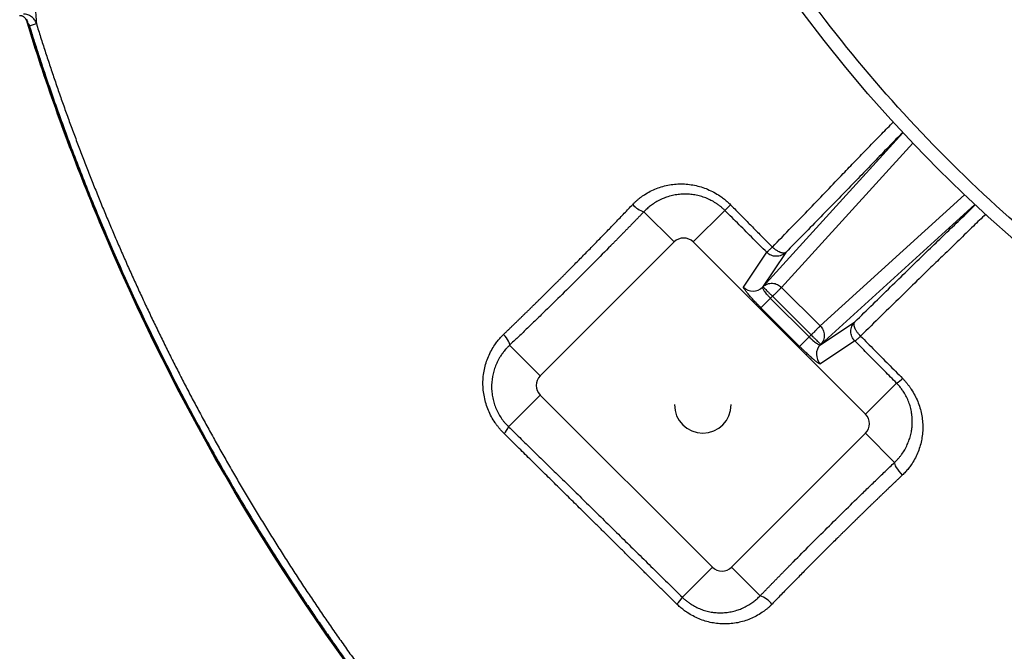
# Model space of a CAD drawing. Header units: inches. Extents: x -31 to 41.9, y -36.4 to 51.2.
# Tile 4 of 32: x -28.1 to -13.8, y -21.8 to -12.6. Entities that reach past the tile are written whole.
import ezdxf

# ---------------------------------------------------------------- set-up
doc = ezdxf.new("R2010")
doc.units = ezdxf.units.IN
doc.header["$MEASUREMENT"] = 0

msp = doc.modelspace()

# ---------------------------------------------------------------- linework, layer by layer
at = {"color": 7, "linetype": 'Continuous', "lineweight": 25}
for p, q in [((-27.972, -12.666), (-27.871, -12.635)), ((-19.036, -15.373), (-18.596, -15.812)), ((-17.859, -15.353), (-18.318, -15.812)), ((-20.545, -17.761), (-18.596, -15.812)), ((-18.318, -15.812), (-15.812, -18.318)), ((-17.587, -16.469), (-17.25, -15.963)), ((-16.972, -15.964), (-17.309, -16.469)), ((-17.304, -16.464), (-17.309, -16.469)), ((-17.165, -16.603), (-17.333, -16.771)), ((-17.165, -16.603), (-16.603, -17.165)), ((-16.473, -17.034), (-17.034, -16.473)), ((-17.194, -16.633), (-16.633, -17.194)), ((-16.771, -17.333), (-17.333, -16.771)), ((-16.469, -17.309), (-15.968, -16.975)), ((-16.603, -17.165), (-16.771, -17.333)), ((-20.99, -17.316), (-20.545, -17.761)), ((-15.968, -17.253), (-16.469, -17.587)), ((-16.469, -17.309), (-16.464, -17.304)), ((-15.812, -18.318), (-15.361, -17.866)), ((-21.005, -18.5), (-20.545, -18.04)), ((-18.04, -20.545), (-20.545, -18.04)), ((-15.812, -18.596), (-17.761, -20.545)), ((-15.39, -19.019), (-15.812, -18.596)), ((-18.477, -20.982), (-18.04, -20.545)), ((-17.345, -20.961), (-17.761, -20.545))]:
    msp.add_line(p, q, dxfattribs=at)
at = {"color": 8, "linetype": 'Continuous', "lineweight": 25}
for p, q in [((-15.268, -14.223), (-17.304, -16.464)), ((-17.034, -16.473), (-15.127, -14.373)), ((-14.373, -15.127), (-16.473, -17.034)), ((-14.223, -15.268), (-16.464, -17.304))]:
    msp.add_line(p, q, dxfattribs=at)
at = {"color": 7, "linetype": 'Continuous', "lineweight": 25, "flags": 128}
for points in [[(-20.99, -17.316), (-20.988, -17.306), (-20.99, -17.292), (-20.995, -17.274), (-21.005, -17.254), (-21.019, -17.231), (-21.035, -17.207), (-21.055, -17.182), (-21.076, -17.157)], [(-15.39, -19.019), (-15.392, -19.031), (-15.389, -19.048), (-15.38, -19.069), (-15.367, -19.093), (-15.35, -19.12), (-15.328, -19.148), (-15.304, -19.177), (-15.278, -19.205)]]:
    msp.add_lwpolyline(points, dxfattribs=at)
at = {"color": 7, "linetype": 'Continuous', "lineweight": 25}
msp.add_circle((0, 0), 20.866, dxfattribs=at)
for centre, radius, start, end in [((-18.95, -15.066), 0.319, 218.9582, 254.4215), ((-25.861, -7.203), 11.423, 314.475, 315.0594), ((-18.457, -15.952), 0.197, 45, 135), ((-17.448, -16.33), 0.197, 224.9973, 314.7929), ((-16.33, -17.448), 0.197, 135.2071, 225.0027), ((-20.406, -17.9), 0.197, 135, 225), ((-15.58, -17.506), 0.421, 301.2809, 316.3005), ((-18.179, -18.179), 0.413, 180, 0), ((-15.952, -18.457), 0.197, 315, 45), ((-21.236, -18.42), 0.244, 312.7664, 340.8075), ((-17.9, -20.406), 0.197, 225, 315), ((-18.886, -20.732), 0.48, 313.3196, 328.6186), ((-17.468, -21.318), 0.377, 38.6682, 71.0903)]:
    msp.add_arc(centre, radius, start, end, dxfattribs=at)
for points, knots in [([(-2.698, -20.492), (-3.368, -20.404), (-4.035, -20.283), (-5.352, -19.976), (-6.003, -19.79), (-7.284, -19.355), (-7.914, -19.106), (-9.146, -18.548), (-9.749, -18.238), (-10.92, -17.562), (-11.49, -17.195), (-12.589, -16.407), (-13.12, -15.986), (-14.137, -15.094), (-14.623, -14.623), (-15.548, -13.636), (-15.986, -13.119), (-16.81, -12.046), (-17.195, -11.489), (-17.91, -10.34), (-18.239, -9.748), (-18.837, -8.535), (-19.106, -7.914), (-19.583, -6.648), (-19.79, -6.003), (-20.14, -4.696), (-20.283, -4.034), (-20.503, -2.7), (-20.581, -2.027), (-20.669, -0.677), (-20.68, 0), (-20.647, 1.014), (-20.628, 1.352), (-20.586, 1.858), (-20.57, 2.026), (-20.544, 2.278), (-20.529, 2.404), (-20.511, 2.551), (-20.502, 2.625), (-20.497, 2.661), (-20.495, 2.68), (-20.494, 2.689), (-20.493, 2.693), (-20.493, 2.696), (-20.493, 2.697), (-20.493, 2.697), (-20.493, 2.697), (-20.382, 3.535), (-20.221, 4.365), (-19.798, 5.998), (-19.536, 6.802), (-18.916, 8.372), (-18.559, 9.138), (-17.953, 10.25), (-17.74, 10.615), (-17.404, 11.151), (-17.29, 11.328), (-17.114, 11.591), (-17.024, 11.722), (-16.919, 11.873), (-16.866, 11.949), (-16.839, 11.986), (-16.825, 12.005), (-16.819, 12.015), (-16.815, 12.019), (-16.814, 12.021), (-16.813, 12.023), (-16.812, 12.023), (-16.696, 12.186), (-16.578, 12.347), (-16.397, 12.585), (-16.305, 12.704), (-16.197, 12.841), (-16.143, 12.909), (-16.115, 12.943), (-16.102, 12.96), (-16.095, 12.968), (-16.091, 12.973), (-16.09, 12.975), (-16.089, 12.976), (-16.088, 12.976), (-16.088, 12.977), (-16.088, 12.977), (-16.088, 12.977), (-16.066, 13.004), (-16.024, 13.056), (-15.929, 13.172), (-15.892, 13.217), (-15.828, 13.293), (-15.806, 13.319), (-15.77, 13.362), (-15.751, 13.384), (-15.729, 13.41), (-15.717, 13.423), (-15.712, 13.43), (-15.709, 13.434), (-15.707, 13.435), (-15.707, 13.436), (-15.706, 13.436), (-15.609, 13.55), (-15.527, 13.643), (-15.428, 13.755), (-15.399, 13.788), (-15.361, 13.83), (-15.349, 13.843), (-15.333, 13.86), (-15.326, 13.869), (-15.318, 13.878), (-15.314, 13.882), (-15.312, 13.884), (-15.311, 13.885), (-15.31, 13.886), (-15.31, 13.886), (-15.31, 13.886), (-15.31, 13.886), (-15.051, 14.171), (-14.785, 14.449), (-14.373, 14.855), (-14.234, 14.988), (-14.023, 15.185), (-13.917, 15.283), (-13.792, 15.395), (-13.729, 15.451), (-13.697, 15.479), (-13.681, 15.493), (-13.673, 15.5), (-13.67, 15.504), (-13.668, 15.505), (-13.667, 15.506), (-13.666, 15.507), (-13.666, 15.507), (-13.666, 15.507), (-13.666, 15.507), (-13.666, 15.507), (-13.663, 15.51), (-13.643, 15.527), (-13.571, 15.59), (-13.518, 15.637), (-13.377, 15.757), (-13.29, 15.831), (-13.08, 16.005), (-12.957, 16.105), (-12.674, 16.329), (-12.513, 16.453), (-12.152, 16.721), (-11.952, 16.865), (-11.509, 17.171), (-11.266, 17.332), (-10.869, 17.582), (-10.731, 17.666), (-10.515, 17.795), (-10.441, 17.838), (-10.329, 17.904), (-10.272, 17.936), (-10.205, 17.974), (-10.171, 17.994), (-10.154, 18.003), (-10.146, 18.008), (-10.141, 18.01), (-10.139, 18.012), (-10.138, 18.012), (-10.138, 18.012), (-10.137, 18.013), (-10.137, 18.013), (-10.137, 18.013), (-9.171, 18.556), (-8.161, 19.022), (-6.08, 19.786), (-5.009, 20.084), (-2.833, 20.504), (-1.727, 20.627), (0.488, 20.693), (1.599, 20.637), (2.698, 20.492)], [0, 0, 0, 0, 0.03125, 0.03125, 0.0625, 0.0625, 0.09375, 0.09375, 0.125, 0.125, 0.15625, 0.15625, 0.1875, 0.1875, 0.21875, 0.21875, 0.25, 0.25, 0.28125, 0.28125, 0.3125, 0.3125, 0.34375, 0.34375, 0.375, 0.375, 0.40625, 0.40625, 0.4375, 0.4375, 0.46875, 0.46875, 0.484375, 0.484375, 0.492187, 0.492187, 0.496094, 0.498047, 0.499023, 0.499512, 0.499756, 0.499878, 0.499939, 0.499969, 0.499985, 0.499985, 0.5, 0.5, 0.53125, 0.53125, 0.5625, 0.5625, 0.59375, 0.59375, 0.609375, 0.609375, 0.617187, 0.617187, 0.621094, 0.623047, 0.624023, 0.624512, 0.624756, 0.624878, 0.624939, 0.624969, 0.624969, 0.625, 0.625, 0.632812, 0.632812, 0.636719, 0.638672, 0.639648, 0.640137, 0.640381, 0.640503, 0.640564, 0.640594, 0.64061, 0.640617, 0.640621, 0.640621, 0.640625, 0.640625, 0.644531, 0.644531, 0.646484, 0.646484, 0.647461, 0.647461, 0.647949, 0.648193, 0.648315, 0.648376, 0.648407, 0.648422, 0.648422, 0.648437, 0.648437, 0.652344, 0.652344, 0.654297, 0.654297, 0.655273, 0.655273, 0.655762, 0.656006, 0.656128, 0.656189, 0.656219, 0.656235, 0.656242, 0.656242, 0.65625, 0.65625, 0.671875, 0.671875, 0.679687, 0.679687, 0.683594, 0.685547, 0.686523, 0.687012, 0.687256, 0.687378, 0.687439, 0.687469, 0.687485, 0.687492, 0.687496, 0.687498, 0.687498, 0.6875, 0.6875, 0.695312, 0.695312, 0.703125, 0.703125, 0.710937, 0.710937, 0.71875, 0.71875, 0.726562, 0.726562, 0.734375, 0.734375, 0.742187, 0.742187, 0.746094, 0.746094, 0.748047, 0.748047, 0.749023, 0.749512, 0.749756, 0.749878, 0.749939, 0.749969, 0.749985, 0.749992, 0.749996, 0.749998, 0.749998, 0.75, 0.75, 0.8125, 0.8125, 0.875, 0.875, 0.9375, 0.9375, 1, 1, 1, 1]), ([(2.351, 17.858), (1.767, 17.935), (1.178, 17.983), (0, 18.021), (-0.59, 18.012), (-1.766, 17.935), (-2.352, 17.867), (-3.516, 17.675), (-4.092, 17.551), (-5.231, 17.246), (-5.793, 17.065), (-6.896, 16.65), (-7.438, 16.415), (-8.495, 15.894), (-9.011, 15.607), (-10.012, 14.984), (-10.497, 14.649), (-11.433, 13.931), (-11.883, 13.549), (-12.743, 12.743), (-13.153, 12.319), (-13.931, 11.433), (-14.298, 10.971), (-14.984, 10.012), (-15.304, 9.516), (-15.893, 8.495), (-16.163, 7.97), (-16.65, 6.897), (-16.866, 6.348), (-17.245, 5.232), (-17.407, 4.664), (-17.675, 3.516), (-17.781, 2.935), (-17.935, 1.767), (-17.983, 1.178), (-18.021, 0), (-18.012, -0.59), (-17.935, -1.766), (-17.867, -2.352), (-17.675, -3.516), (-17.551, -4.092), (-17.246, -5.231), (-17.065, -5.793), (-16.65, -6.896), (-16.415, -7.438), (-15.894, -8.495), (-15.607, -9.011), (-14.984, -10.012), (-14.649, -10.497), (-13.931, -11.433), (-13.549, -11.883), (-12.743, -12.743), (-12.319, -13.153), (-11.433, -13.931), (-10.971, -14.298), (-10.012, -14.984), (-9.516, -15.304), (-8.495, -15.893), (-7.97, -16.163), (-6.897, -16.65), (-6.348, -16.866), (-5.232, -17.245), (-4.664, -17.407), (-3.516, -17.675), (-2.935, -17.781), (-2.351, -17.858)], [0, 0, 0, 0, 0.03125, 0.03125, 0.0625, 0.0625, 0.09375, 0.09375, 0.125, 0.125, 0.15625, 0.15625, 0.1875, 0.1875, 0.21875, 0.21875, 0.25, 0.25, 0.28125, 0.28125, 0.3125, 0.3125, 0.34375, 0.34375, 0.375, 0.375, 0.40625, 0.40625, 0.4375, 0.4375, 0.46875, 0.46875, 0.5, 0.5, 0.53125, 0.53125, 0.5625, 0.5625, 0.59375, 0.59375, 0.625, 0.625, 0.65625, 0.65625, 0.6875, 0.6875, 0.71875, 0.71875, 0.75, 0.75, 0.78125, 0.78125, 0.8125, 0.8125, 0.84375, 0.84375, 0.875, 0.875, 0.90625, 0.90625, 0.9375, 0.9375, 0.96875, 0.96875, 1, 1, 1, 1]), ([(-28.02, -10.262), (-28.019, -10.274), (-28.018, -10.298), (-28.016, -10.334), (-28.014, -10.37), (-28.012, -10.406), (-28.01, -10.442), (-28.008, -10.477), (-28.005, -10.542), (-28, -10.635), (-27.991, -10.792), (-27.98, -10.98), (-27.967, -11.195), (-27.955, -11.395), (-27.939, -11.645), (-27.924, -11.866), (-27.911, -12.058), (-27.902, -12.187), (-27.894, -12.3), (-27.887, -12.399), (-27.881, -12.482), (-27.878, -12.534), (-27.875, -12.564), (-27.874, -12.579), (-27.873, -12.593), (-27.873, -12.606), (-27.872, -12.617), (-27.871, -12.627), (-27.871, -12.632), (-27.871, -12.635)], [0, 0, 0, 0, 0.008853, 0.017735, 0.026647, 0.035591, 0.044566, 0.053574, 0.062615, 0.094047, 0.125301, 0.187708, 0.250041, 0.313133, 0.375236, 0.500452, 0.563057, 0.624741, 0.687268, 0.749056, 0.811999, 0.874377, 0.892388, 0.910392, 0.928379, 0.946342, 0.964272, 0.982161, 1, 1, 1, 1]), ([(-28.012, -12.595), (-28.012, -12.593), (-28.014, -12.589), (-28.016, -12.583), (-28.019, -12.577), (-28.022, -12.571), (-28.026, -12.565), (-28.03, -12.56), (-28.035, -12.555), (-28.04, -12.55), (-28.045, -12.545), (-28.05, -12.541), (-28.055, -12.537), (-28.061, -12.533), (-28.069, -12.529), (-28.078, -12.526), (-28.089, -12.522), (-28.101, -12.52), (-28.109, -12.52), (-28.114, -12.52)], [0, 0, 0, 0, 0.0473538, 0.0955096, 0.144395, 0.1939295, 0.2440252, 0.2945879, 0.3455176, 0.3967097, 0.4480564, 0.499448, 0.5420016, 0.5949521, 0.6580781, 0.7309668, 0.8129511, 0.9030605, 1, 1, 1, 1]), ([(-27.871, -12.635), (-27.877, -12.615), (-27.886, -12.596), (-27.904, -12.571), (-27.911, -12.563), (-27.925, -12.548), (-27.933, -12.541), (-27.95, -12.528), (-27.959, -12.523), (-27.978, -12.513), (-27.987, -12.509), (-28.007, -12.503), (-28.017, -12.5), (-28.038, -12.497), (-28.048, -12.496), (-28.059, -12.496)], [0, 0, 0, 0, 0.25, 0.25, 0.375, 0.375, 0.5, 0.5, 0.625, 0.625, 0.75, 0.75, 0.875, 0.875, 1, 1, 1, 1]), ([(-28.008, -12.578), (-28.007, -12.579), (-28.007, -12.581), (-28.008, -12.584), (-28.008, -12.587), (-28.008, -12.589), (-28.008, -12.591), (-28.009, -12.592), (-28.009, -12.594), (-28.01, -12.594), (-28.011, -12.595), (-28.012, -12.595), (-28.012, -12.595)], [0, 0, 0, 0, 0.1000107, 0.2000068, 0.299993, 0.3999737, 0.4999536, 0.5999372, 0.699929, 0.7999337, 0.8999559, 1, 1, 1, 1]), ([(-22.346, -23.277), (-24.18, -20.991), (-25.697, -18.463), (-27.206, -14.93), (-27.527, -14.088), (-27.879, -13.022), (-27.947, -12.809), (-28.012, -12.595)], [0.76122987, 0.76122987, 0.76122987, 0.76122987, 0.8125, 0.8125, 0.828125, 0.828125, 0.83201233, 0.83201233, 0.83201233, 0.83201233]), ([(-27.991, -12.632), (-27.993, -12.628), (-27.995, -12.618), (-28, -12.605), (-28.004, -12.591), (-28.006, -12.582), (-28.008, -12.578)], [0, 0, 0, 0, 0.2675973, 0.5006535, 0.7602148, 1, 1, 1, 1]), ([(-27.991, -12.632), (-27.99, -12.634), (-27.987, -12.637), (-27.984, -12.641), (-27.981, -12.646), (-27.978, -12.651), (-27.976, -12.656), (-27.974, -12.661), (-27.973, -12.664), (-27.972, -12.666)], [0, 0, 0, 0, 0.144186, 0.28703, 0.429064, 0.570834, 0.712886, 0.855763, 1, 1, 1, 1]), ([(-22.402, -23.193), (-24.207, -20.928), (-25.702, -18.428), (-27.198, -14.927), (-27.518, -14.085), (-27.866, -13.032), (-27.93, -12.833), (-27.991, -12.632)], [0.76181823, 0.76181823, 0.76181823, 0.76181823, 0.8125, 0.8125, 0.828125, 0.828125, 0.83176986, 0.83176986, 0.83176986, 0.83176986]), ([(-27.972, -12.666), (-27.962, -12.7), (-27.941, -12.769), (-27.909, -12.871), (-27.876, -12.973), (-27.843, -13.076), (-27.81, -13.178), (-27.776, -13.28), (-27.714, -13.465), (-27.621, -13.735), (-27.452, -14.207), (-27.232, -14.792), (-26.859, -15.717), (-26.354, -16.855), (-25.795, -17.97), (-25.317, -18.848), (-24.943, -19.498), (-24.553, -20.14), (-24.245, -20.621), (-24.029, -20.948), (-23.911, -21.125), (-23.791, -21.301), (-23.67, -21.477), (-23.548, -21.651), (-23.425, -21.825), (-23.301, -21.998), (-23.176, -22.17), (-23.049, -22.341), (-22.922, -22.511), (-22.793, -22.681), (-22.663, -22.849), (-22.532, -23.017), (-22.444, -23.128), (-22.399, -23.184)], [0, 0, 0, 0, 0.008958, 0.01792, 0.026888, 0.035861, 0.044839, 0.053823, 0.062812, 0.093722, 0.12546, 0.188315, 0.250466, 0.375315, 0.500241, 0.562973, 0.625659, 0.688333, 0.751028, 0.768825, 0.786616, 0.804403, 0.822186, 0.839967, 0.857745, 0.875523, 0.8933, 0.911078, 0.928857, 0.946638, 0.964421, 0.982209, 1, 1, 1, 1]), ([(-27.871, -12.635), (-27.86, -12.668), (-27.84, -12.735), (-27.809, -12.835), (-27.777, -12.934), (-27.745, -13.034), (-27.712, -13.134), (-27.679, -13.234), (-27.646, -13.334), (-27.612, -13.434), (-27.578, -13.534), (-27.543, -13.634), (-27.508, -13.734), (-27.473, -13.834), (-27.437, -13.934), (-27.401, -14.034), (-27.364, -14.134), (-27.327, -14.234), (-27.29, -14.334), (-27.252, -14.434), (-27.214, -14.534), (-27.176, -14.634), (-27.137, -14.734), (-27.098, -14.834), (-27.058, -14.934), (-27.019, -15.034), (-26.978, -15.135), (-26.938, -15.235), (-26.897, -15.335), (-26.855, -15.435), (-26.813, -15.534), (-26.771, -15.634), (-26.729, -15.734), (-26.686, -15.834), (-26.642, -15.934), (-26.599, -16.034), (-26.555, -16.133), (-26.51, -16.233), (-26.465, -16.333), (-26.42, -16.432), (-26.374, -16.532), (-26.328, -16.632), (-26.282, -16.731), (-26.235, -16.83), (-26.188, -16.93), (-26.14, -17.029), (-26.092, -17.128), (-26.044, -17.228), (-25.995, -17.327), (-25.946, -17.426), (-25.896, -17.525), (-25.846, -17.624), (-25.796, -17.723), (-25.745, -17.822), (-25.694, -17.921), (-25.642, -18.02), (-25.59, -18.118), (-25.537, -18.217), (-25.485, -18.315), (-25.431, -18.414), (-25.378, -18.512), (-25.324, -18.611), (-25.269, -18.709), (-25.215, -18.807), (-25.159, -18.905), (-25.104, -19.003), (-25.048, -19.101), (-24.991, -19.199), (-24.934, -19.297), (-24.877, -19.394), (-24.819, -19.492), (-24.761, -19.589), (-24.703, -19.687), (-24.644, -19.784), (-24.585, -19.881), (-24.525, -19.978), (-24.465, -20.075), (-24.404, -20.172), (-24.343, -20.269), (-24.282, -20.366), (-24.22, -20.462), (-24.158, -20.559), (-24.095, -20.655), (-24.032, -20.752), (-23.968, -20.848), (-23.904, -20.944), (-23.84, -21.04), (-23.775, -21.136), (-23.71, -21.231), (-23.645, -21.327), (-23.579, -21.422), (-23.512, -21.518), (-23.445, -21.613), (-23.378, -21.708), (-23.31, -21.803), (-23.242, -21.898), (-23.173, -21.992), (-23.104, -22.087), (-23.035, -22.181), (-22.965, -22.276), (-22.895, -22.37), (-22.824, -22.464), (-22.753, -22.558), (-22.681, -22.651), (-22.609, -22.745), (-22.536, -22.838), (-22.464, -22.932), (-22.39, -23.025), (-22.341, -23.087), (-22.316, -23.118)], [0, 0, 0, 0, 0.008744, 0.017502, 0.026274, 0.03506, 0.04386, 0.052673, 0.061501, 0.070342, 0.079197, 0.088065, 0.096946, 0.10584, 0.114746, 0.123664, 0.132594, 0.141535, 0.150488, 0.159452, 0.168426, 0.177412, 0.186408, 0.195415, 0.204432, 0.21346, 0.222498, 0.231546, 0.240605, 0.249673, 0.258752, 0.267841, 0.276941, 0.28605, 0.29517, 0.3043, 0.31344, 0.322591, 0.331752, 0.340923, 0.350105, 0.359297, 0.368499, 0.377712, 0.386935, 0.396169, 0.405413, 0.414667, 0.423932, 0.433208, 0.442494, 0.45179, 0.461098, 0.470415, 0.479744, 0.489082, 0.498432, 0.507792, 0.517163, 0.526544, 0.535937, 0.54534, 0.554753, 0.564178, 0.573613, 0.583059, 0.592516, 0.601983, 0.611462, 0.620951, 0.630451, 0.639962, 0.649485, 0.659018, 0.668562, 0.678118, 0.687685, 0.697263, 0.706852, 0.716452, 0.726064, 0.735688, 0.745323, 0.754969, 0.764627, 0.774296, 0.783977, 0.79367, 0.803374, 0.81309, 0.822818, 0.832558, 0.84231, 0.852074, 0.86185, 0.871637, 0.881437, 0.891249, 0.901074, 0.91091, 0.920759, 0.93062, 0.940494, 0.95038, 0.960279, 0.97019, 0.980114, 0.990051, 1, 1, 1, 1]), ([(-19.198, -15.266), (-19.194, -15.262), (-19.184, -15.252), (-19.17, -15.238), (-19.156, -15.225), (-19.141, -15.211), (-19.126, -15.198), (-19.111, -15.186), (-19.096, -15.173), (-19.08, -15.161), (-19.064, -15.149), (-19.027, -15.123), (-18.965, -15.085), (-18.877, -15.042), (-18.784, -15.009), (-18.689, -14.985), (-18.592, -14.97), (-18.494, -14.965), (-18.396, -14.971), (-18.298, -14.986), (-18.202, -15.01), (-18.108, -15.045), (-18.017, -15.088), (-17.95, -15.129), (-17.904, -15.161), (-17.877, -15.181), (-17.851, -15.203), (-17.825, -15.225), (-17.8, -15.247), (-17.784, -15.263), (-17.776, -15.271)], [0, 0, 0, 0, 0.012501, 0.024988, 0.037469, 0.049948, 0.062431, 0.074923, 0.087429, 0.099956, 0.112508, 0.125091, 0.187432, 0.249841, 0.312365, 0.374677, 0.437436, 0.499775, 0.562351, 0.624561, 0.687031, 0.749417, 0.812047, 0.874573, 0.895536, 0.916437, 0.937305, 0.958168, 0.979057, 1, 1, 1, 1]), ([(-17.859, -15.353), (-17.863, -15.349), (-17.871, -15.342), (-17.883, -15.33), (-17.895, -15.319), (-17.908, -15.308), (-17.921, -15.297), (-17.934, -15.287), (-17.948, -15.277), (-17.961, -15.266), (-17.975, -15.257), (-18.008, -15.235), (-18.061, -15.205), (-18.135, -15.171), (-18.214, -15.145), (-18.293, -15.127), (-18.375, -15.117), (-18.456, -15.115), (-18.539, -15.121), (-18.623, -15.136), (-18.7, -15.158), (-18.777, -15.188), (-18.845, -15.223), (-18.901, -15.258), (-18.939, -15.287), (-18.965, -15.307), (-18.99, -15.328), (-19.013, -15.35), (-19.028, -15.365), (-19.036, -15.373)], [0, 0, 0, 0, 0.012266, 0.024579, 0.036941, 0.049352, 0.061815, 0.07433, 0.086898, 0.099522, 0.112201, 0.124938, 0.185521, 0.248986, 0.309203, 0.374137, 0.432689, 0.499015, 0.561979, 0.624907, 0.697293, 0.750014, 0.815377, 0.875369, 0.900973, 0.926235, 0.951159, 0.975747, 1, 1, 1, 1]), ([(-21.076, -17.157), (-21.065, -17.147), (-21.044, -17.126), (-21.012, -17.095), (-20.979, -17.063), (-20.947, -17.032), (-20.914, -17.001), (-20.882, -16.969), (-20.849, -16.938), (-20.817, -16.906), (-20.785, -16.874), (-20.752, -16.843), (-20.719, -16.811), (-20.687, -16.779), (-20.654, -16.747), (-20.622, -16.715), (-20.589, -16.683), (-20.557, -16.651), (-20.524, -16.619), (-20.492, -16.586), (-20.459, -16.554), (-20.426, -16.522), (-20.394, -16.489), (-20.361, -16.457), (-20.329, -16.425), (-20.296, -16.392), (-20.264, -16.36), (-20.231, -16.327), (-20.199, -16.295), (-20.166, -16.262), (-20.124, -16.219), (-20.071, -16.166), (-20.008, -16.102), (-19.945, -16.038), (-19.882, -15.974), (-19.819, -15.91), (-19.756, -15.846), (-19.694, -15.782), (-19.631, -15.717), (-19.569, -15.653), (-19.507, -15.589), (-19.445, -15.524), (-19.383, -15.46), (-19.321, -15.395), (-19.259, -15.331), (-19.219, -15.288), (-19.198, -15.266)], [0, 0, 0, 0, 0.0172677, 0.0345273, 0.0517789, 0.0690227, 0.086259, 0.1034878, 0.1207094, 0.1379239, 0.1551316, 0.1723327, 0.1895272, 0.2067154, 0.2238975, 0.2410737, 0.2582441, 0.2754088, 0.2925682, 0.3097223, 0.3268714, 0.3440155, 0.361155, 0.3782899, 0.3954205, 0.412547, 0.4296694, 0.4467881, 0.4639031, 0.4810148, 0.4981232, 0.5313966, 0.5646914, 0.5980087, 0.6313496, 0.6647152, 0.6981066, 0.7315252, 0.7649719, 0.7984482, 0.8319552, 0.8654943, 0.8990669, 0.9326744, 0.9663182, 1, 1, 1, 1]), ([(-17.776, -15.271), (-17.736, -15.312), (-17.655, -15.394), (-17.533, -15.517), (-17.412, -15.64), (-17.29, -15.763), (-17.209, -15.845), (-17.168, -15.886)], [0, 0, 0, 0, 0.199691, 0.399514, 0.59949, 0.799644, 1, 1, 1, 1]), ([(-19.036, -15.373), (-19.047, -15.385), (-19.07, -15.408), (-19.104, -15.444), (-19.138, -15.479), (-19.173, -15.514), (-19.207, -15.55), (-19.241, -15.585), (-19.276, -15.62), (-19.31, -15.656), (-19.345, -15.691), (-19.38, -15.727), (-19.414, -15.762), (-19.449, -15.798), (-19.484, -15.833), (-19.589, -15.939), (-19.764, -16.116), (-20.009, -16.362), (-20.255, -16.605), (-20.44, -16.785), (-20.562, -16.905), (-20.624, -16.964), (-20.685, -17.024), (-20.746, -17.083), (-20.808, -17.142), (-20.869, -17.2), (-20.929, -17.258), (-20.97, -17.297), (-20.99, -17.316)], [0, 0, 0, 0, 0.017991, 0.035972, 0.053945, 0.071909, 0.089867, 0.107821, 0.12577, 0.143717, 0.161662, 0.179608, 0.197555, 0.215504, 0.233457, 0.251416, 0.37668, 0.501718, 0.625948, 0.750088, 0.781397, 0.812672, 0.843919, 0.875147, 0.906362, 0.937572, 0.968782, 1, 1, 1, 1]), ([(-17.25, -15.963), (-17.283, -15.93), (-17.349, -15.864), (-17.448, -15.764), (-17.549, -15.663), (-17.651, -15.561), (-17.755, -15.458), (-17.824, -15.388), (-17.859, -15.353)], [0, 0, 0, 0, 0.161664, 0.325327, 0.490992, 0.658658, 0.828327, 1, 1, 1, 1]), ([(-17.168, -15.886), (-17.17, -15.887), (-17.174, -15.891), (-17.179, -15.897), (-17.185, -15.902), (-17.189, -15.907), (-17.194, -15.911), (-17.202, -15.919), (-17.213, -15.929), (-17.225, -15.94), (-17.234, -15.95), (-17.241, -15.956), (-17.246, -15.96), (-17.248, -15.962), (-17.249, -15.963), (-17.25, -15.963)], [0, 0, 0, 0, 0.044175, 0.087059, 0.128652, 0.168957, 0.207983, 0.24574, 0.377436, 0.500028, 0.630241, 0.754317, 0.837519, 0.919103, 1, 1, 1, 1]), ([(-16.972, -15.964), (-16.973, -15.965), (-16.975, -15.966), (-16.978, -15.968), (-16.981, -15.97), (-16.985, -15.972), (-16.989, -15.973), (-16.993, -15.974), (-16.998, -15.975), (-17.005, -15.975), (-17.014, -15.975), (-17.026, -15.973), (-17.04, -15.969), (-17.058, -15.963), (-17.077, -15.954), (-17.097, -15.942), (-17.113, -15.932), (-17.128, -15.92), (-17.141, -15.91), (-17.151, -15.901), (-17.16, -15.893), (-17.165, -15.888), (-17.168, -15.886)], [0, 0, 0, 0, 0.027619, 0.055854, 0.084754, 0.114362, 0.144712, 0.175832, 0.207745, 0.240467, 0.302508, 0.368978, 0.431717, 0.500109, 0.631074, 0.682904, 0.759579, 0.830516, 0.883146, 0.925003, 0.963954, 1, 1, 1, 1]), ([(-17.111, -16.021), (-17.137, -16.021), (-17.162, -16.016), (-17.21, -15.996), (-17.232, -15.982), (-17.25, -15.963)], [0, 0, 0, 0, 0.5, 0.5, 1, 1, 1, 1]), ([(-16.972, -15.964), (-16.99, -15.982), (-17.012, -15.997), (-17.06, -16.016), (-17.085, -16.021), (-17.111, -16.021)], [0, 0, 0, 0, 0.5, 0.5, 1, 1, 1, 1]), ([(-17.304, -16.464), (-17.286, -16.447), (-17.265, -16.433), (-17.217, -16.416), (-17.191, -16.412), (-17.165, -16.413)], [0, 0, 0, 0, 0.5, 0.5, 1, 1, 1, 1]), ([(-17.304, -16.464), (-17.304, -16.464), (-17.304, -16.464), (-17.304, -16.465), (-17.303, -16.466), (-17.302, -16.466), (-17.301, -16.468), (-17.298, -16.471), (-17.292, -16.477), (-17.281, -16.488), (-17.264, -16.505), (-17.246, -16.523), (-17.23, -16.538), (-17.218, -16.55), (-17.205, -16.563), (-17.193, -16.576), (-17.179, -16.589), (-17.17, -16.598), (-17.165, -16.603)], [0, 0, 0, 0, 0.024937, 0.049843, 0.074791, 0.099851, 0.125092, 0.18694, 0.250143, 0.3698, 0.499948, 0.624852, 0.684941, 0.749903, 0.808723, 0.874953, 0.926987, 1, 1, 1, 1]), ([(-17.165, -16.413), (-17.141, -16.415), (-17.117, -16.421), (-17.072, -16.441), (-17.052, -16.455), (-17.034, -16.473)], [0, 0, 0, 0, 0.5, 0.5, 1, 1, 1, 1]), ([(-17.333, -16.771), (-17.336, -16.768), (-17.341, -16.763), (-17.35, -16.754), (-17.358, -16.746), (-17.366, -16.737), (-17.374, -16.729), (-17.388, -16.715), (-17.408, -16.694), (-17.433, -16.668), (-17.457, -16.642), (-17.488, -16.607), (-17.522, -16.568), (-17.549, -16.534), (-17.566, -16.512), (-17.575, -16.498), (-17.582, -16.487), (-17.586, -16.479), (-17.588, -16.474), (-17.588, -16.471), (-17.587, -16.47), (-17.587, -16.469)], [0, 0, 0, 0, 0.019443, 0.038855, 0.058252, 0.077653, 0.097076, 0.116539, 0.178186, 0.239909, 0.304092, 0.368362, 0.499403, 0.630544, 0.694865, 0.759276, 0.821116, 0.88304, 0.922033, 0.960972, 1, 1, 1, 1]), ([(-17.309, -16.469), (-17.31, -16.47), (-17.31, -16.471), (-17.311, -16.472), (-17.311, -16.474), (-17.311, -16.476), (-17.311, -16.478), (-17.311, -16.48), (-17.31, -16.482), (-17.31, -16.484), (-17.309, -16.486), (-17.308, -16.488), (-17.305, -16.494), (-17.299, -16.507), (-17.285, -16.528), (-17.267, -16.552), (-17.25, -16.573), (-17.235, -16.589), (-17.226, -16.6), (-17.215, -16.611), (-17.205, -16.622), (-17.198, -16.629), (-17.194, -16.633)], [0, 0, 0, 0, 0.029208, 0.057154, 0.083839, 0.109262, 0.133423, 0.156323, 0.177962, 0.198338, 0.217453, 0.235307, 0.251899, 0.38324, 0.502414, 0.629787, 0.751531, 0.801783, 0.851747, 0.901432, 0.950847, 1, 1, 1, 1]), ([(-17.165, -16.603), (-17.163, -16.601), (-17.159, -16.597), (-17.153, -16.591), (-17.148, -16.587), (-17.142, -16.58), (-17.133, -16.572), (-17.119, -16.558), (-17.103, -16.541), (-17.084, -16.523), (-17.068, -16.507), (-17.056, -16.495), (-17.048, -16.487), (-17.043, -16.481), (-17.038, -16.476), (-17.036, -16.474), (-17.034, -16.473)], [0, 0, 0, 0, 0.039114, 0.072997, 0.101646, 0.125065, 0.191201, 0.250109, 0.383031, 0.50001, 0.630354, 0.749913, 0.815185, 0.878463, 0.939974, 1, 1, 1, 1]), ([(-16.473, -17.034), (-16.473, -17.035), (-16.475, -17.036), (-16.477, -17.039), (-16.48, -17.041), (-16.483, -17.044), (-16.486, -17.047), (-16.489, -17.051), (-16.496, -17.057), (-16.507, -17.068), (-16.523, -17.084), (-16.541, -17.103), (-16.558, -17.119), (-16.572, -17.133), (-16.582, -17.143), (-16.592, -17.154), (-16.599, -17.161), (-16.603, -17.165)], [0, 0, 0, 0, 0.03414, 0.068722, 0.103804, 0.139441, 0.17568, 0.212562, 0.250124, 0.369672, 0.500023, 0.616992, 0.74992, 0.808819, 0.874961, 0.927016, 1, 1, 1, 1]), ([(-16.473, -17.034), (-16.455, -17.052), (-16.441, -17.072), (-16.421, -17.117), (-16.415, -17.141), (-16.413, -17.165)], [0, 0, 0, 0, 0.5, 0.5, 1, 1, 1, 1]), ([(-15.968, -17.253), (-15.986, -17.235), (-16.001, -17.213), (-16.02, -17.165), (-16.026, -17.14), (-16.026, -17.088), (-16.021, -17.062), (-16.001, -17.015), (-15.987, -16.993), (-15.968, -16.975)], [0, 0, 0, 0, 0.25, 0.25, 0.5, 0.5, 0.75, 0.75, 1, 1, 1, 1]), ([(-15.884, -17.182), (-15.886, -17.18), (-15.89, -17.176), (-15.895, -17.171), (-15.9, -17.166), (-15.905, -17.16), (-15.912, -17.152), (-15.922, -17.14), (-15.934, -17.125), (-15.944, -17.11), (-15.957, -17.088), (-15.97, -17.062), (-15.977, -17.038), (-15.98, -17.021), (-15.981, -17.009), (-15.98, -16.998), (-15.978, -16.99), (-15.975, -16.984), (-15.972, -16.979), (-15.97, -16.976), (-15.968, -16.975)], [0, 0, 0, 0, 0.024763, 0.048769, 0.072017, 0.094508, 0.116246, 0.180133, 0.239706, 0.306081, 0.36852, 0.500006, 0.631492, 0.696129, 0.760306, 0.82173, 0.883766, 0.921875, 0.96054, 1, 1, 1, 1]), ([(-21.07, -18.599), (-21.074, -18.594), (-21.083, -18.585), (-21.096, -18.572), (-21.109, -18.558), (-21.121, -18.545), (-21.133, -18.531), (-21.145, -18.516), (-21.156, -18.502), (-21.168, -18.487), (-21.179, -18.472), (-21.19, -18.457), (-21.216, -18.419), (-21.255, -18.355), (-21.299, -18.263), (-21.333, -18.167), (-21.358, -18.068), (-21.373, -17.967), (-21.378, -17.867), (-21.373, -17.767), (-21.357, -17.668), (-21.333, -17.572), (-21.298, -17.479), (-21.255, -17.39), (-21.215, -17.324), (-21.184, -17.28), (-21.164, -17.254), (-21.143, -17.228), (-21.122, -17.204), (-21.099, -17.18), (-21.084, -17.165), (-21.076, -17.157)], [0, 0, 0, 0, 0.011454, 0.022887, 0.034304, 0.045707, 0.057101, 0.06849, 0.079878, 0.091269, 0.102666, 0.114075, 0.125498, 0.188011, 0.250332, 0.312494, 0.375228, 0.437718, 0.500315, 0.562522, 0.625366, 0.687752, 0.750413, 0.81301, 0.875359, 0.896372, 0.917258, 0.938042, 0.958744, 0.979389, 1, 1, 1, 1]), ([(-16.603, -17.165), (-16.602, -17.167), (-16.598, -17.171), (-16.593, -17.176), (-16.588, -17.181), (-16.584, -17.185), (-16.58, -17.189), (-16.573, -17.196), (-16.563, -17.205), (-16.546, -17.223), (-16.526, -17.243), (-16.505, -17.264), (-16.488, -17.281), (-16.477, -17.291), (-16.471, -17.297), (-16.468, -17.3), (-16.466, -17.302), (-16.465, -17.304), (-16.464, -17.304), (-16.464, -17.304)], [0, 0, 0, 0, 0.026681, 0.051033, 0.073052, 0.092735, 0.110086, 0.125108, 0.19134, 0.250172, 0.383518, 0.500002, 0.630159, 0.749835, 0.8015, 0.851889, 0.901437, 0.950633, 1, 1, 1, 1]), ([(-16.413, -17.165), (-16.412, -17.191), (-16.416, -17.217), (-16.433, -17.265), (-16.447, -17.286), (-16.464, -17.304)], [0, 0, 0, 0, 0.5, 0.5, 1, 1, 1, 1]), ([(-15.968, -17.253), (-15.968, -17.253), (-15.967, -17.253), (-15.966, -17.252), (-15.964, -17.251), (-15.963, -17.25), (-15.961, -17.249), (-15.957, -17.246), (-15.951, -17.241), (-15.941, -17.233), (-15.929, -17.223), (-15.917, -17.212), (-15.906, -17.202), (-15.896, -17.192), (-15.888, -17.185), (-15.884, -17.182)], [0, 0, 0, 0, 0.040337, 0.080786, 0.121461, 0.162471, 0.203921, 0.245904, 0.369754, 0.500028, 0.622472, 0.754151, 0.830917, 0.912853, 1, 1, 1, 1]), ([(-15.884, -17.182), (-15.851, -17.216), (-15.783, -17.284), (-15.682, -17.386), (-15.581, -17.489), (-15.479, -17.591), (-15.377, -17.694), (-15.309, -17.763), (-15.275, -17.797)], [0, 0, 0, 0, 0.16577, 0.331881, 0.498345, 0.665178, 0.832392, 1, 1, 1, 1]), ([(-20.99, -17.316), (-20.994, -17.32), (-21.001, -17.327), (-21.012, -17.338), (-21.024, -17.349), (-21.035, -17.362), (-21.051, -17.379), (-21.071, -17.404), (-21.099, -17.44), (-21.122, -17.475), (-21.15, -17.521), (-21.178, -17.577), (-21.208, -17.652), (-21.238, -17.757), (-21.253, -17.866), (-21.25, -17.977), (-21.24, -18.061), (-21.221, -18.143), (-21.193, -18.223), (-21.158, -18.299), (-21.121, -18.36), (-21.089, -18.406), (-21.066, -18.435), (-21.044, -18.459), (-21.025, -18.48), (-21.012, -18.493), (-21.005, -18.5)], [0, 0, 0, 0, 0.011684, 0.023824, 0.036421, 0.049475, 0.062988, 0.091238, 0.125548, 0.168212, 0.188201, 0.251405, 0.314376, 0.37704, 0.502586, 0.564878, 0.627348, 0.690311, 0.751489, 0.813808, 0.875782, 0.90664, 0.937631, 0.958231, 0.979019, 1, 1, 1, 1]), ([(-16.633, -17.194), (-16.631, -17.196), (-16.627, -17.2), (-16.621, -17.206), (-16.614, -17.212), (-16.608, -17.218), (-16.602, -17.223), (-16.596, -17.229), (-16.59, -17.234), (-16.584, -17.24), (-16.571, -17.251), (-16.552, -17.267), (-16.528, -17.285), (-16.507, -17.299), (-16.493, -17.306), (-16.485, -17.309), (-16.481, -17.31), (-16.476, -17.311), (-16.472, -17.311), (-16.47, -17.31), (-16.469, -17.309)], [0, 0, 0, 0, 0.027279, 0.054637, 0.082077, 0.109601, 0.137209, 0.164902, 0.192684, 0.220554, 0.248515, 0.37025, 0.497635, 0.616799, 0.748152, 0.786311, 0.830576, 0.880946, 0.937421, 1, 1, 1, 1]), ([(-15.361, -17.866), (-15.39, -17.837), (-15.448, -17.779), (-15.534, -17.691), (-15.621, -17.603), (-15.708, -17.516), (-15.794, -17.428), (-15.881, -17.34), (-15.939, -17.282), (-15.968, -17.253)], [0, 0, 0, 0, 0.14296, 0.285885, 0.428774, 0.571629, 0.714451, 0.857241, 1, 1, 1, 1]), ([(-16.469, -17.587), (-16.469, -17.587), (-16.47, -17.588), (-16.471, -17.588), (-16.473, -17.588), (-16.474, -17.588), (-16.476, -17.587), (-16.48, -17.586), (-16.487, -17.582), (-16.498, -17.575), (-16.512, -17.566), (-16.534, -17.549), (-16.568, -17.522), (-16.607, -17.488), (-16.642, -17.457), (-16.668, -17.433), (-16.694, -17.408), (-16.717, -17.386), (-16.737, -17.366), (-16.754, -17.35), (-16.766, -17.338), (-16.771, -17.333)], [0, 0, 0, 0, 0.0195175, 0.0390027, 0.0584731, 0.0779465, 0.0974407, 0.1169731, 0.1788291, 0.2407368, 0.30508, 0.3694691, 0.5006104, 0.6316507, 0.695853, 0.7601045, 0.82176, 0.8834739, 0.9223258, 0.96112, 1, 1, 1, 1]), ([(-15.133, -18.457), (-15.133, -18.451), (-15.133, -18.44), (-15.133, -18.422), (-15.133, -18.405), (-15.134, -18.389), (-15.134, -18.373), (-15.136, -18.357), (-15.137, -18.342), (-15.139, -18.327), (-15.141, -18.313), (-15.146, -18.276), (-15.158, -18.219), (-15.183, -18.142), (-15.216, -18.068), (-15.247, -18.011), (-15.273, -17.973), (-15.289, -17.95), (-15.306, -17.928), (-15.324, -17.907), (-15.342, -17.886), (-15.355, -17.873), (-15.361, -17.866)], [0, 0, 0, 0, 0.028401, 0.056104, 0.08311, 0.109417, 0.135023, 0.159928, 0.18413, 0.20763, 0.230425, 0.252515, 0.383005, 0.503347, 0.631389, 0.752964, 0.795038, 0.836732, 0.878061, 0.919038, 0.959679, 1, 1, 1, 1]), ([(-15.275, -17.797), (-15.271, -17.802), (-15.262, -17.81), (-15.25, -17.824), (-15.237, -17.837), (-15.225, -17.851), (-15.214, -17.865), (-15.202, -17.88), (-15.191, -17.894), (-15.179, -17.909), (-15.169, -17.924), (-15.158, -17.94), (-15.132, -17.978), (-15.095, -18.041), (-15.053, -18.131), (-15.02, -18.224), (-14.997, -18.319), (-14.983, -18.416), (-14.979, -18.512), (-14.984, -18.609), (-14.999, -18.703), (-15.022, -18.796), (-15.056, -18.887), (-15.098, -18.974), (-15.138, -19.039), (-15.169, -19.083), (-15.189, -19.109), (-15.21, -19.134), (-15.232, -19.158), (-15.254, -19.182), (-15.27, -19.197), (-15.278, -19.205)], [0, 0, 0, 0, 0.011217, 0.022451, 0.033706, 0.044989, 0.056302, 0.067653, 0.079046, 0.090486, 0.101977, 0.113525, 0.125135, 0.18762, 0.250105, 0.311982, 0.374763, 0.437285, 0.50001, 0.562377, 0.624646, 0.68699, 0.749639, 0.812391, 0.875014, 0.895923, 0.916772, 0.937582, 0.958375, 0.979174, 1, 1, 1, 1]), ([(-15.39, -19.019), (-15.385, -19.015), (-15.377, -19.007), (-15.365, -18.995), (-15.353, -18.982), (-15.341, -18.969), (-15.329, -18.956), (-15.318, -18.942), (-15.306, -18.928), (-15.295, -18.914), (-15.273, -18.883), (-15.241, -18.833), (-15.211, -18.775), (-15.19, -18.726), (-15.172, -18.677), (-15.157, -18.626), (-15.147, -18.58), (-15.143, -18.554), (-15.14, -18.532), (-15.137, -18.508), (-15.134, -18.482), (-15.134, -18.465), (-15.133, -18.457)], [0, 0, 0, 0, 0.026436, 0.053154, 0.080156, 0.107445, 0.135021, 0.162887, 0.191043, 0.219492, 0.248235, 0.367933, 0.498472, 0.558171, 0.623175, 0.748269, 0.81132, 0.846972, 0.874472, 0.920708, 0.962555, 1, 1, 1, 1]), ([(-18.557, -21.081), (-18.596, -21.043), (-18.673, -20.967), (-18.789, -20.852), (-18.905, -20.738), (-19.02, -20.624), (-19.134, -20.511), (-19.249, -20.397), (-19.363, -20.285), (-19.476, -20.172), (-19.589, -20.06), (-19.702, -19.949), (-19.839, -19.814), (-19.998, -19.657), (-20.179, -19.478), (-20.359, -19.3), (-20.539, -19.123), (-20.717, -18.947), (-20.894, -18.772), (-21.011, -18.656), (-21.07, -18.599)], [0, 0, 0, 0, 0.046162, 0.092173, 0.138035, 0.183752, 0.229327, 0.274764, 0.320067, 0.365239, 0.410283, 0.455204, 0.500004, 0.572754, 0.645041, 0.716878, 0.788278, 0.859257, 0.929826, 1, 1, 1, 1]), ([(-21.005, -18.5), (-20.974, -18.53), (-20.912, -18.59), (-20.819, -18.682), (-20.725, -18.774), (-20.63, -18.867), (-20.534, -18.96), (-20.437, -19.055), (-20.34, -19.15), (-20.242, -19.246), (-20.143, -19.342), (-20.044, -19.44), (-19.944, -19.538), (-19.843, -19.637), (-19.707, -19.771), (-19.535, -19.939), (-19.328, -20.143), (-19.118, -20.35), (-18.906, -20.559), (-18.692, -20.77), (-18.549, -20.911), (-18.477, -20.982)], [0, 0, 0, 0, 0.036705, 0.073701, 0.110989, 0.14857, 0.186444, 0.22461, 0.26307, 0.301823, 0.340871, 0.380212, 0.419849, 0.45978, 0.500006, 0.581191, 0.663233, 0.746132, 0.829892, 0.914514, 1, 1, 1, 1]), ([(-17.345, -20.961), (-17.334, -20.949), (-17.311, -20.925), (-17.277, -20.89), (-17.242, -20.855), (-17.208, -20.819), (-17.174, -20.784), (-17.139, -20.748), (-17.104, -20.713), (-17.07, -20.678), (-17.035, -20.642), (-17, -20.607), (-16.965, -20.571), (-16.93, -20.536), (-16.895, -20.5), (-16.791, -20.394), (-16.616, -20.218), (-16.37, -19.973), (-16.124, -19.73), (-15.937, -19.547), (-15.809, -19.422), (-15.739, -19.354), (-15.668, -19.287), (-15.598, -19.219), (-15.529, -19.152), (-15.459, -19.085), (-15.413, -19.041), (-15.39, -19.019)], [0, 0, 0, 0, 0.017991, 0.035974, 0.05395, 0.071921, 0.089888, 0.107852, 0.125814, 0.143775, 0.161737, 0.1797, 0.197666, 0.215637, 0.233613, 0.251595, 0.376576, 0.501607, 0.625775, 0.750005, 0.785751, 0.821471, 0.857173, 0.892868, 0.928565, 0.964272, 1, 1, 1, 1]), ([(-15.278, -19.205), (-15.289, -19.215), (-15.31, -19.236), (-15.343, -19.267), (-15.376, -19.298), (-15.408, -19.329), (-15.441, -19.36), (-15.474, -19.392), (-15.506, -19.423), (-15.539, -19.455), (-15.572, -19.486), (-15.605, -19.518), (-15.638, -19.549), (-15.67, -19.581), (-15.703, -19.613), (-15.736, -19.644), (-15.769, -19.676), (-15.802, -19.708), (-15.834, -19.74), (-15.867, -19.772), (-15.9, -19.804), (-15.933, -19.836), (-15.966, -19.868), (-15.998, -19.9), (-16.031, -19.932), (-16.064, -19.965), (-16.097, -19.997), (-16.129, -20.029), (-16.162, -20.061), (-16.195, -20.094), (-16.239, -20.138), (-16.296, -20.194), (-16.364, -20.261), (-16.432, -20.329), (-16.5, -20.397), (-16.568, -20.466), (-16.636, -20.534), (-16.703, -20.602), (-16.771, -20.671), (-16.838, -20.739), (-16.906, -20.808), (-16.973, -20.876), (-17.04, -20.945), (-17.107, -21.014), (-17.151, -21.059), (-17.173, -21.082)], [0, 0, 0, 0, 0.017299, 0.034588, 0.051868, 0.069137, 0.086397, 0.103647, 0.120888, 0.138121, 0.155345, 0.17256, 0.189767, 0.206966, 0.224157, 0.24134, 0.258516, 0.275685, 0.292846, 0.310001, 0.327149, 0.34429, 0.361425, 0.378553, 0.395676, 0.412792, 0.429903, 0.447008, 0.464108, 0.481203, 0.498293, 0.533966, 0.569659, 0.605372, 0.641107, 0.676865, 0.712647, 0.748457, 0.784294, 0.820162, 0.85606, 0.891992, 0.927958, 0.96396, 1, 1, 1, 1]), ([(-18.477, -20.982), (-18.473, -20.986), (-18.465, -20.993), (-18.454, -21.004), (-18.442, -21.015), (-18.429, -21.025), (-18.417, -21.035), (-18.404, -21.045), (-18.391, -21.055), (-18.378, -21.065), (-18.364, -21.074), (-18.333, -21.094), (-18.282, -21.124), (-18.211, -21.156), (-18.135, -21.181), (-18.06, -21.197), (-17.982, -21.207), (-17.904, -21.209), (-17.824, -21.203), (-17.745, -21.189), (-17.671, -21.168), (-17.597, -21.139), (-17.53, -21.105), (-17.476, -21.072), (-17.439, -21.044), (-17.414, -21.024), (-17.39, -21.004), (-17.367, -20.983), (-17.353, -20.968), (-17.345, -20.961)], [0, 0, 0, 0, 0.012231, 0.024521, 0.036869, 0.049277, 0.061745, 0.074275, 0.086866, 0.09952, 0.112237, 0.125018, 0.185707, 0.24933, 0.309527, 0.374673, 0.432447, 0.499715, 0.56266, 0.625635, 0.693817, 0.750666, 0.81566, 0.875788, 0.901463, 0.926717, 0.951555, 0.975982, 1, 1, 1, 1]), ([(-17.173, -21.082), (-17.177, -21.087), (-17.186, -21.096), (-17.2, -21.109), (-17.214, -21.122), (-17.228, -21.135), (-17.243, -21.147), (-17.258, -21.16), (-17.273, -21.172), (-17.289, -21.183), (-17.305, -21.195), (-17.342, -21.22), (-17.402, -21.257), (-17.488, -21.298), (-17.578, -21.33), (-17.67, -21.353), (-17.765, -21.367), (-17.86, -21.372), (-17.955, -21.367), (-18.05, -21.353), (-18.143, -21.33), (-18.234, -21.297), (-18.322, -21.256), (-18.387, -21.217), (-18.432, -21.187), (-18.459, -21.167), (-18.484, -21.147), (-18.509, -21.126), (-18.534, -21.104), (-18.549, -21.089), (-18.557, -21.081)], [0, 0, 0, 0, 0.012314, 0.024656, 0.03703, 0.049442, 0.061897, 0.074399, 0.086954, 0.099567, 0.112242, 0.124984, 0.187544, 0.250005, 0.312027, 0.374695, 0.43732, 0.499843, 0.562321, 0.624505, 0.687027, 0.74948, 0.812273, 0.874789, 0.895783, 0.916698, 0.937555, 0.958376, 0.979183, 1, 1, 1, 1])]:
    msp.add_open_spline(points, degree=3, knots=knots, dxfattribs=at)
at = {"color": 8, "linetype": 'Continuous', "lineweight": 25}
for points, knots in [([(-17.168, -15.886), (-17.074, -15.789), (-16.886, -15.596), (-16.621, -15.322), (-16.37, -15.061), (-16.15, -14.832), (-15.959, -14.631), (-15.777, -14.444), (-15.591, -14.253), (-15.464, -14.123), (-15.408, -14.065)], [0, 0, 0, 0, 0.140647, 0.280078, 0.419157, 0.55872, 0.669292, 0.787608, 0.905886, 1, 1, 1, 1]), ([(-15.268, -14.214), (-15.302, -14.249), (-15.414, -14.364), (-15.59, -14.545), (-15.788, -14.751), (-16, -14.97), (-16.225, -15.201), (-16.462, -15.444), (-16.71, -15.698), (-16.885, -15.875), (-16.972, -15.964)], [0, 0, 0, 0, 0.060147, 0.195237, 0.330517, 0.464788, 0.598114, 0.731468, 0.865729, 1, 1, 1, 1]), ([(-15.968, -16.975), (-15.88, -16.888), (-15.702, -16.713), (-15.448, -16.465), (-15.205, -16.228), (-14.975, -16.004), (-14.758, -15.795), (-14.551, -15.595), (-14.367, -15.417), (-14.25, -15.304), (-14.214, -15.269)], [0, 0, 0, 0, 0.134048, 0.268123, 0.401456, 0.534822, 0.669272, 0.804482, 0.939536, 1, 1, 1, 1]), ([(-14.067, -15.409), (-14.126, -15.467), (-14.26, -15.597), (-14.456, -15.788), (-14.649, -15.975), (-14.835, -16.155), (-15.05, -16.364), (-15.298, -16.606), (-15.582, -16.884), (-15.783, -17.082), (-15.884, -17.182)], [0, 0, 0, 0, 0.095299, 0.215451, 0.33596, 0.449307, 0.561152, 0.706948, 0.852899, 1, 1, 1, 1])]:
    msp.add_open_spline(points, degree=3, knots=knots, dxfattribs=at)

doc.saveas('drawing.dxf')
